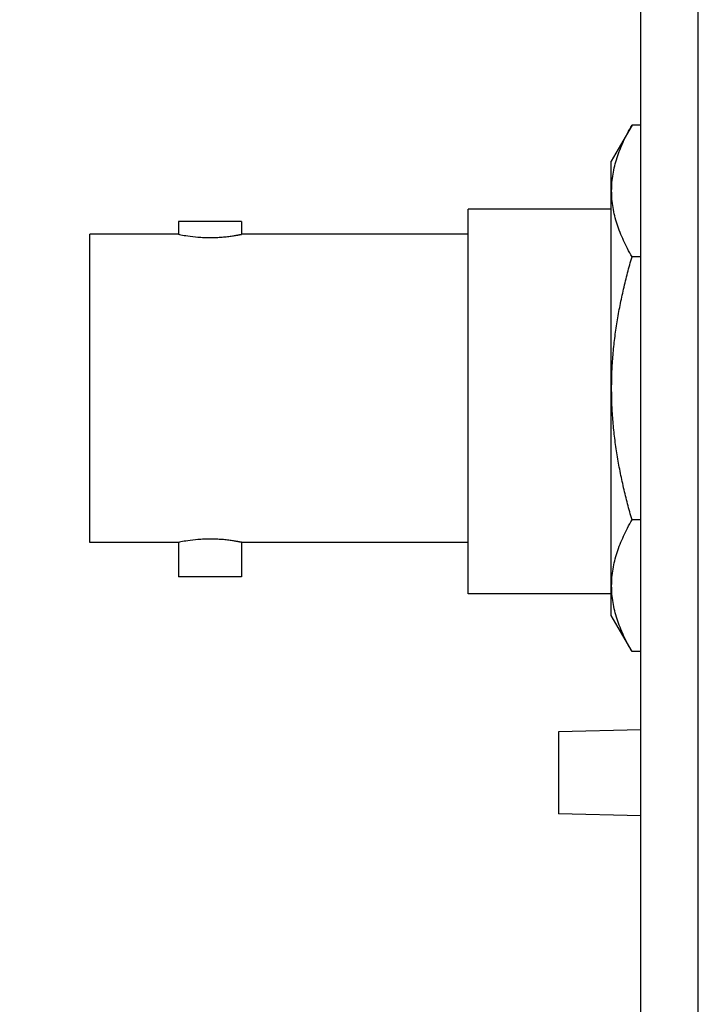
# Model space of a CAD drawing. Header units: inches. Extents: x 0 to 34, y 0 to 22.
# Tile 25 of 42: x 20.843 to 21.669, y 5.374 to 6.573. Entities that reach past the tile are written whole.
import ezdxf

# ---------------------------------------------------------------- set-up
doc = ezdxf.new("R2010")
doc.units = ezdxf.units.IN
doc.header["$LTSCALE"] = 1.87
doc.header["$MEASUREMENT"] = 0
doc.layers.get('0').update_dxf_attribs({"linetype": 'CONTINUOUS'})
doc.layers.add('DIMENSIONS', color=7, linetype='CONTINUOUS')
doc.styles.get("Standard").update_dxf_attribs({"font": 'txt', "width": 0.8})
doc.dimstyles.new('DIMSTYLE_1', dxfattribs={"dimtxt": 0.125, "dimasz": 0.18, "dimexe": 0.18, "dimexo": 0.0625, "dimgap": 0.09, "dimtad": 0, "dimtih": 1, "dimtoh": 1, "dimdec": 3, "dimzin": 4, "dimdsep": 46, "dimtxsty": 'STANDARD', "dimblk": '_FILLED', "dimblk1": '_FILLED', "dimblk2": '_FILLED', "dimcen": 0.09, "dimadec": 0, "dimazin": 0, "dimtp": 0.01, "dimtm": 0.01, "dimtfac": 1, "dimtdec": 3, "dimtofl": 0, "dimtmove": 0, "dimatfit": 3, "dimldrblk": '_FILLED', "dimfxl": 1, "dimtolj": 1, "dimtzin": 4, "dimarcsym": 0})

# ---------------------------------------------------------------- blocks, each defined once
blk = doc.blocks.new('_FILLED')
at = {"color": 0, "linetype": 'BYBLOCK'}
blk.add_solid([(0, 0), (-1, 0.1736), (-1, -0.1736)], dxfattribs=at)
blk = doc.blocks.new('*D0')
at = {"layer": 'DIMENSIONS', "color": 2, "linetype": 'CONTINUOUS'}
for p, q in [((21.5557, 12.8294), (19.3005, 12.8294)), ((19.4255, 12.8294), (19.4255, 7.8837)), ((19.4255, 3.5924), (19.4255, 7.6337)), ((21.5557, 3.5924), (19.3005, 3.5924))]:
    blk.add_line(p, q, dxfattribs=at)
at = {"layer": 'DIMENSIONS', "color": 2, "linetype": 'CONTINUOUS', "xscale": 0.18, "yscale": 0.18, "zscale": 0.18}
for p, rotation in [((19.4255, 12.8294), 90), ((19.4255, 3.5924), 270)]:
    blk.add_blockref('_FILLED', p, dxfattribs=dict(at, rotation=rotation))
at = {"layer": 'DIMENSIONS', "color": 2, "linetype": 'CONTINUOUS', "insert": (19.4255, 7.8212), "char_height": 0.125, "width": 1.425, "attachment_point": 2, "line_spacing_factor": 0.9}
blk.add_mtext('9.237{\\Ftxt.shx;\\W1.000000;\\H0.125000; }[234.62]', dxfattribs=at)

msp = doc.modelspace()

# ---------------------------------------------------------------- linework, layer by layer
at = {"color": 7, "linetype": 'CONTINUOUS'}
for p, q in [((21.5985, 4.3424), (21.5985, 12.0794)), ((21.6685, 4.3424), (21.6685, 12.0794)), ((21.5879, 6.4444), (21.5625, 6.4004)), ((21.5985, 6.4444), (21.5879, 6.4444)), ((21.5625, 5.8474), (21.5625, 6.4004)), ((21.5625, 6.3419), (21.3885, 6.3419)), ((21.3885, 5.8739), (21.3885, 6.3419)), ((21.113, 6.3272), (21.036, 6.3272)), ((21.036, 6.3272), (21.036, 6.3114)), ((21.113, 6.3272), (21.113, 6.3114)), ((21.0361, 6.3114), (20.9285, 6.3114)), ((20.9285, 5.9364), (20.9285, 6.3114)), ((21.3885, 6.3114), (21.113, 6.3114)), ((21.5985, 6.2842), (21.5879, 6.2842)), ((21.5985, 5.9637), (21.5879, 5.9637)), ((21.0361, 5.9364), (20.9285, 5.9364)), ((21.036, 5.9364), (21.036, 5.8947)), ((21.3885, 5.9364), (21.113, 5.9364)), ((21.113, 5.9364), (21.113, 5.8947)), ((21.113, 5.8947), (21.036, 5.8947)), ((21.5625, 5.8739), (21.3885, 5.8739)), ((21.5879, 5.8035), (21.5625, 5.8474)), ((21.5985, 5.8035), (21.5879, 5.8035)), ((21.5985, 5.7083), (21.4985, 5.7059)), ((21.4985, 5.7059), (21.4985, 5.6059)), ((21.5985, 5.6036), (21.4985, 5.6059))]:
    msp.add_line(p, q, dxfattribs=at)
for points, knots in [([(21.5879, 6.2842), (21.586, 6.2874), (21.5825, 6.2939), (21.5776, 6.3037), (21.5733, 6.3137), (21.5697, 6.3237), (21.5668, 6.3338), (21.5647, 6.3439), (21.5634, 6.3541), (21.563, 6.3643), (21.5634, 6.3745), (21.5647, 6.3846), (21.5668, 6.3948), (21.5697, 6.4048), (21.5733, 6.4148), (21.5776, 6.4248), (21.5825, 6.4347), (21.586, 6.4411), (21.5879, 6.4444)], [0, 0, 0, 0, 0.065941, 0.130788, 0.19453, 0.257202, 0.318895, 0.379765, 0.44004, 0.5, 0.55996, 0.620235, 0.681105, 0.742798, 0.80547, 0.869212, 0.934059, 1, 1, 1, 1]), ([(21.036, 6.3114), (21.037, 6.3112), (21.0408, 6.3105), (21.0487, 6.3092), (21.058, 6.3081), (21.0671, 6.3075), (21.072, 6.3074), (21.0745, 6.3074)], [0, 0, 0, 0, 0.077318, 0.295373, 0.618986, 0.805764, 1, 1, 1, 1]), ([(21.0745, 6.3074), (21.077, 6.3074), (21.0808, 6.3075), (21.0857, 6.3078), (21.0892, 6.308), (21.0927, 6.3083), (21.0959, 6.3087), (21.0989, 6.309), (21.1017, 6.3094), (21.1042, 6.3098), (21.1064, 6.3102), (21.1081, 6.3105), (21.1093, 6.3107), (21.1101, 6.3109), (21.1108, 6.311), (21.1113, 6.3111), (21.1119, 6.3112), (21.1123, 6.3113), (21.1126, 6.3114), (21.1128, 6.3114), (21.1131, 6.3115), (21.113, 6.3114)], [0, 0, 0, 0, 0.19422, 0.288993, 0.380992, 0.469356, 0.553261, 0.631932, 0.704634, 0.770679, 0.829423, 0.880271, 0.902564, 0.922687, 0.940584, 0.956204, 0.969501, 0.980435, 0.988975, 0.995094, 1, 1, 1, 1]), ([(21.5879, 5.9637), (21.586, 5.9702), (21.5824, 5.9833), (21.5776, 6.003), (21.5733, 6.0229), (21.5697, 6.0429), (21.5668, 6.0631), (21.5647, 6.0833), (21.5634, 6.1036), (21.563, 6.1239), (21.5634, 6.1443), (21.5647, 6.1646), (21.5668, 6.1848), (21.5697, 6.2049), (21.5733, 6.2249), (21.5776, 6.2448), (21.5824, 6.2646), (21.586, 6.2776), (21.5879, 6.2842)], [0, 0, 0, 0, 0.062501, 0.125002, 0.187503, 0.250003, 0.312502, 0.375002, 0.437501, 0.5, 0.562499, 0.624998, 0.687498, 0.749997, 0.812497, 0.874998, 0.937499, 1, 1, 1, 1]), ([(21.5879, 5.8035), (21.586, 5.8067), (21.5825, 5.8132), (21.5776, 5.8231), (21.5733, 5.833), (21.5697, 5.843), (21.5668, 5.8531), (21.5647, 5.8632), (21.5634, 5.8734), (21.563, 5.8836), (21.5634, 5.8938), (21.5647, 5.904), (21.5668, 5.9141), (21.5697, 5.9242), (21.5733, 5.9342), (21.5776, 5.9441), (21.5825, 5.954), (21.586, 5.9605), (21.5879, 5.9637)], [0, 0, 0, 0, 0.065941, 0.130788, 0.19453, 0.257202, 0.318895, 0.379765, 0.44004, 0.5, 0.55996, 0.620235, 0.681105, 0.742798, 0.80547, 0.869212, 0.934059, 1, 1, 1, 1]), ([(21.0745, 5.9404), (21.072, 5.9404), (21.0671, 5.9403), (21.058, 5.9398), (21.0487, 5.9387), (21.0408, 5.9374), (21.037, 5.9366), (21.036, 5.9364)], [0, 0, 0, 0, 0.194236, 0.381014, 0.704627, 0.922682, 1, 1, 1, 1]), ([(21.113, 5.9364), (21.1131, 5.9364), (21.1128, 5.9365), (21.1126, 5.9365), (21.1123, 5.9366), (21.1119, 5.9367), (21.1113, 5.9368), (21.1108, 5.9369), (21.1101, 5.937), (21.1093, 5.9372), (21.1081, 5.9374), (21.1064, 5.9377), (21.1042, 5.9381), (21.1017, 5.9384), (21.0989, 5.9388), (21.0959, 5.9392), (21.0927, 5.9396), (21.0892, 5.9399), (21.0857, 5.9401), (21.0808, 5.9404), (21.077, 5.9404), (21.0745, 5.9404)], [0, 0, 0, 0, 0.004906, 0.011025, 0.019565, 0.030499, 0.043796, 0.059416, 0.077313, 0.097436, 0.119729, 0.170577, 0.229321, 0.295366, 0.368068, 0.446739, 0.530644, 0.619008, 0.711007, 0.80578, 1, 1, 1, 1])]:
    msp.add_open_spline(points, degree=3, knots=knots, dxfattribs=at)

# ---------------------------------------------------------------- dimensions: what is measured, and where the dimension line sits
at = {"layer": 'DIMENSIONS', "color": 2, "linetype": 'CONTINUOUS'}
dim = msp.add_linear_dim(base=(19.4255, 12.8294), p1=(21.5557, 3.5924), p2=(21.5557, 12.8294), angle=90, dimstyle='DIMSTYLE_1', dxfattribs=at)
dim.commit()
dim.dimension.update_dxf_attribs({"geometry": '*D0', "text_midpoint": (19.2755, 7.7587), "dimtype": 160})

doc.saveas('drawing.dxf')
